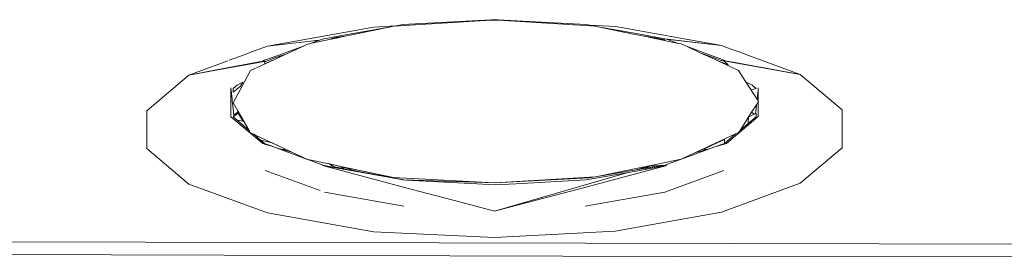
# Model space of a CAD drawing. Header units: millimetres. Extents: x -16331 to -10174, y -4135 to -3584.
# Tile 71 of 256: x -10358.875 to -10358.7505, y -4015.1138 to -4015.0833. Entities that reach past the tile are written whole.
import ezdxf

# ---------------------------------------------------------------- set-up
doc = ezdxf.new("R2010")
doc.units = ezdxf.units.MM
doc.layers.add('DI-Elementos externos em vista', color=9, linetype='Continuous', lineweight=5)
doc.layers.add('IFC-IfcBuildingElementProxy-Contorno', color=250, linetype='Continuous', lineweight=5)

msp = doc.modelspace()

# ---------------------------------------------------------------- linework, layer by layer
at = {"layer": 'DI-Elementos externos em vista'}
for p, q in [((-10358.81547, -4015.08341), (-10358.82778, -4015.08417)), ((-10358.81542, -4015.08336), (-10358.82658, -4015.08396)), ((-10358.81528, -4015.0834), (-10358.81547, -4015.08341)), ((-10358.815, -4015.08333), (-10358.81542, -4015.08336)), ((-10358.81528, -4015.0834), (-10358.81506, -4015.08336)), ((-10358.815, -4015.08338), (-10358.81528, -4015.0834)), ((-10358.81493, -4015.08334), (-10358.815, -4015.08333)), ((-10358.815, -4015.08335), (-10358.81488, -4015.08337)), ((-10358.81486, -4015.08336), (-10358.815, -4015.08335)), ((-10358.81471, -4015.0834), (-10358.815, -4015.08338)), ((-10358.81486, -4015.08334), (-10358.81493, -4015.08334)), ((-10358.81488, -4015.08337), (-10358.81471, -4015.0834)), ((-10358.81458, -4015.08336), (-10358.81486, -4015.08334)), ((-10358.8145, -4015.08341), (-10358.81471, -4015.0834)), ((-10358.80343, -4015.08396), (-10358.81458, -4015.08336)), ((-10358.80224, -4015.08416), (-10358.8145, -4015.08341)), ((-10358.83498, -4015.08512), (-10358.84371, -4015.08667)), ((-10358.83263, -4015.0847), (-10358.83498, -4015.08512)), ((-10358.83315, -4015.08513), (-10358.83456, -4015.08538)), ((-10358.83224, -4015.08509), (-10358.83448, -4015.08556)), ((-10358.82813, -4015.08424), (-10358.83315, -4015.08513)), ((-10358.83077, -4015.08437), (-10358.83263, -4015.0847)), ((-10358.82813, -4015.08424), (-10358.83224, -4015.08509)), ((-10358.83059, -4015.08434), (-10358.83077, -4015.08437)), ((-10358.83027, -4015.08428), (-10358.83059, -4015.08434)), ((-10358.82753, -4015.08411), (-10358.83027, -4015.08428)), ((-10358.82778, -4015.08417), (-10358.82813, -4015.08424)), ((-10358.82738, -4015.08411), (-10358.82769, -4015.08416)), ((-10358.82738, -4015.08411), (-10358.82753, -4015.08411)), ((-10358.82698, -4015.08403), (-10358.82738, -4015.08411)), ((-10358.82731, -4015.0841), (-10358.82738, -4015.08411)), ((-10358.8264, -4015.08405), (-10358.82731, -4015.0841)), ((-10358.82658, -4015.08396), (-10358.82698, -4015.08403)), ((-10358.80319, -4015.084), (-10358.80343, -4015.08396)), ((-10358.80232, -4015.08416), (-10358.80319, -4015.084)), ((-10358.80295, -4015.08402), (-10358.80319, -4015.084)), ((-10358.79974, -4015.08419), (-10358.80295, -4015.08402)), ((-10358.8019, -4015.08423), (-10358.80224, -4015.08416)), ((-10358.79685, -4015.08513), (-10358.8019, -4015.08423)), ((-10358.79745, -4015.08515), (-10358.8019, -4015.08423)), ((-10358.79869, -4015.08438), (-10358.79974, -4015.08419)), ((-10358.79548, -4015.08495), (-10358.79869, -4015.08438)), ((-10358.79324, -4015.08578), (-10358.79685, -4015.08513)), ((-10358.78632, -4015.08658), (-10358.79548, -4015.08495)), ((-10358.83826, -4015.08604), (-10358.84371, -4015.08667)), ((-10358.84371, -4015.08667), (-10358.83828, -4015.08605)), ((-10358.83838, -4015.08637), (-10358.83864, -4015.08643)), ((-10358.83714, -4015.08592), (-10358.83838, -4015.08637)), ((-10358.83814, -4015.08632), (-10358.83838, -4015.08637)), ((-10358.83828, -4015.08605), (-10358.83714, -4015.08592)), ((-10358.83766, -4015.08597), (-10358.83826, -4015.08604)), ((-10358.83589, -4015.08585), (-10358.83814, -4015.08632)), ((-10358.83713, -4015.08591), (-10358.83766, -4015.08597)), ((-10358.83677, -4015.08578), (-10358.83713, -4015.08591)), ((-10358.83456, -4015.08538), (-10358.83677, -4015.08578)), ((-10358.835, -4015.08567), (-10358.83589, -4015.08585)), ((-10358.83554, -4015.08573), (-10358.83589, -4015.08585)), ((-10358.83529, -4015.08564), (-10358.83553, -4015.08573)), ((-10358.83403, -4015.08541), (-10358.83529, -4015.08564)), ((-10358.83448, -4015.08556), (-10358.835, -4015.08567)), ((-10358.83448, -4015.08556), (-10358.83403, -4015.08541)), ((-10358.79563, -4015.08552), (-10358.79745, -4015.08515)), ((-10358.79476, -4015.08563), (-10358.79598, -4015.08541)), ((-10358.79598, -4015.08541), (-10358.79563, -4015.08552)), ((-10358.79552, -4015.08555), (-10358.79563, -4015.08552)), ((-10358.7951, -4015.08563), (-10358.79552, -4015.08555)), ((-10358.79174, -4015.08633), (-10358.7951, -4015.08563)), ((-10358.7951, -4015.08563), (-10358.79345, -4015.08587)), ((-10358.79473, -4015.08564), (-10358.79476, -4015.08563)), ((-10358.79471, -4015.08564), (-10358.79473, -4015.08564)), ((-10358.79345, -4015.08587), (-10358.79471, -4015.08564)), ((-10358.79313, -4015.08581), (-10358.79324, -4015.08578)), ((-10358.79282, -4015.08585), (-10358.79313, -4015.08581)), ((-10358.79174, -4015.08633), (-10358.79312, -4015.08582)), ((-10358.79312, -4015.08582), (-10358.7928, -4015.08585)), ((-10358.79251, -4015.08588), (-10358.79282, -4015.08585)), ((-10358.7928, -4015.08585), (-10358.78632, -4015.08658)), ((-10358.79218, -4015.08592), (-10358.79251, -4015.08588)), ((-10358.78632, -4015.08658), (-10358.79218, -4015.08592)), ((-10358.79141, -4015.08639), (-10358.79174, -4015.08633)), ((-10358.84549, -4015.08733), (-10358.84667, -4015.08777)), ((-10358.84371, -4015.08667), (-10358.84549, -4015.08733)), ((-10358.83909, -4015.08663), (-10358.84217, -4015.08777)), ((-10358.84094, -4015.08748), (-10358.84135, -4015.08768)), ((-10358.83909, -4015.08663), (-10358.84094, -4015.08748)), ((-10358.83864, -4015.08643), (-10358.83909, -4015.08663)), ((-10358.79083, -4015.08666), (-10358.79141, -4015.08639)), ((-10358.79018, -4015.0869), (-10358.79083, -4015.08666)), ((-10358.78898, -4015.08751), (-10358.79083, -4015.08666)), ((-10358.78782, -4015.08777), (-10358.79018, -4015.0869)), ((-10358.78843, -4015.08777), (-10358.78898, -4015.08751)), ((-10358.7883, -4015.08777), (-10358.78876, -4015.08759)), ((-10358.78876, -4015.08759), (-10358.78841, -4015.08777)), ((-10358.78507, -4015.08704), (-10358.78632, -4015.08658)), ((-10358.78408, -4015.08741), (-10358.78507, -4015.08704)), ((-10358.78337, -4015.08767), (-10358.78408, -4015.08741)), ((-10358.84874, -4015.08853), (-10358.85367, -4015.09034)), ((-10358.84432, -4015.08856), (-10358.84862, -4015.08938)), ((-10358.84862, -4015.08943), (-10358.84482, -4015.08874)), ((-10358.84667, -4015.08777), (-10358.84854, -4015.08845)), ((-10358.84291, -4015.08839), (-10358.84586, -4015.08976)), ((-10358.84482, -4015.08874), (-10358.84444, -4015.08867)), ((-10358.84444, -4015.08867), (-10358.84388, -4015.08857)), ((-10358.84409, -4015.08847), (-10358.84432, -4015.08856)), ((-10358.84217, -4015.08777), (-10358.84409, -4015.08847)), ((-10358.84385, -4015.08856), (-10358.84408, -4015.08865)), ((-10358.84408, -4015.08865), (-10358.84406, -4015.08893)), ((-10358.84406, -4015.08893), (-10358.84316, -4015.08851)), ((-10358.84312, -4015.08829), (-10358.84385, -4015.08856)), ((-10358.84316, -4015.08851), (-10358.84291, -4015.08839)), ((-10358.84218, -4015.08794), (-10358.84312, -4015.08829)), ((-10358.84155, -4015.08777), (-10358.84291, -4015.08839)), ((-10358.84291, -4015.08839), (-10358.84225, -4015.08809)), ((-10358.84225, -4015.08809), (-10358.84155, -4015.08777)), ((-10358.84163, -4015.08777), (-10358.84218, -4015.08794)), ((-10358.84135, -4015.08768), (-10358.84163, -4015.08777)), ((-10358.84155, -4015.08777), (-10358.84135, -4015.08768)), ((-10358.84135, -4015.08768), (-10358.84155, -4015.08777)), ((-10358.78803, -4015.08795), (-10358.78843, -4015.08777)), ((-10358.78841, -4015.08777), (-10358.78803, -4015.08795)), ((-10358.78782, -4015.08794), (-10358.7883, -4015.08777)), ((-10358.7874, -4015.08824), (-10358.78803, -4015.08795)), ((-10358.78631, -4015.08832), (-10358.78782, -4015.08777)), ((-10358.78688, -4015.08829), (-10358.78782, -4015.08794)), ((-10358.78729, -4015.08829), (-10358.7874, -4015.08824)), ((-10358.78676, -4015.08854), (-10358.78729, -4015.08829)), ((-10358.78646, -4015.08844), (-10358.78688, -4015.08829)), ((-10358.78676, -4015.08854), (-10358.78544, -4015.08906)), ((-10358.78522, -4015.08925), (-10358.78676, -4015.08854)), ((-10358.78594, -4015.08863), (-10358.78646, -4015.08844)), ((-10358.78646, -4015.08844), (-10358.78553, -4015.08861)), ((-10358.78568, -4015.08856), (-10358.78631, -4015.08832)), ((-10358.78544, -4015.08906), (-10358.78594, -4015.08863)), ((-10358.78483, -4015.08871), (-10358.78568, -4015.08856)), ((-10358.78553, -4015.08861), (-10358.77636, -4015.09025)), ((-10358.78165, -4015.08929), (-10358.78483, -4015.08871)), ((-10358.78311, -4015.08777), (-10358.78337, -4015.08767)), ((-10358.78101, -4015.08854), (-10358.78311, -4015.08777)), ((-10358.77636, -4015.09025), (-10358.78101, -4015.08854)), ((-10358.84862, -4015.08938), (-10358.85367, -4015.09034)), ((-10358.85367, -4015.09034), (-10358.84862, -4015.08943)), ((-10358.84586, -4015.08976), (-10358.84659, -4015.09111)), ((-10358.78416, -4015.08974), (-10358.78522, -4015.08925)), ((-10358.78326, -4015.09113), (-10358.78416, -4015.08974)), ((-10358.78137, -4015.08934), (-10358.78165, -4015.08929)), ((-10358.77636, -4015.09025), (-10358.78137, -4015.08934)), ((-10358.85367, -4015.09034), (-10358.85897, -4015.09484)), ((-10358.84659, -4015.09111), (-10358.84806, -4015.09383)), ((-10358.84681, -4015.09123), (-10358.84756, -4015.09161)), ((-10358.84712, -4015.09172), (-10358.84681, -4015.09123)), ((-10358.78181, -4015.09339), (-10358.78326, -4015.09113)), ((-10358.78319, -4015.09122), (-10358.78288, -4015.09172)), ((-10358.78244, -4015.0916), (-10358.78319, -4015.09122)), ((-10358.77106, -4015.09474), (-10358.77636, -4015.09025)), ((-10358.84834, -4015.0956), (-10358.84834, -4015.09197)), ((-10358.84834, -4015.09197), (-10358.84834, -4015.09199)), ((-10358.84834, -4015.09199), (-10358.84832, -4015.09224)), ((-10358.84832, -4015.09224), (-10358.84827, -4015.09265)), ((-10358.84756, -4015.09161), (-10358.84806, -4015.09203)), ((-10358.84806, -4015.09248), (-10358.84712, -4015.09172)), ((-10358.84806, -4015.09203), (-10358.84806, -4015.09248)), ((-10358.78288, -4015.09172), (-10358.78256, -4015.09221)), ((-10358.78256, -4015.09221), (-10358.78193, -4015.09203)), ((-10358.78193, -4015.09203), (-10358.78244, -4015.0916)), ((-10358.78181, -4015.09339), (-10358.78168, -4015.09224)), ((-10358.78168, -4015.09224), (-10358.78165, -4015.09197)), ((-10358.78165, -4015.09197), (-10358.78165, -4015.09362)), ((-10358.84827, -4015.09265), (-10358.84819, -4015.09339)), ((-10358.84819, -4015.09339), (-10358.84816, -4015.09366)), ((-10358.84816, -4015.09366), (-10358.84813, -4015.09395)), ((-10358.84806, -4015.09383), (-10358.84741, -4015.09496)), ((-10358.78188, -4015.09409), (-10358.78165, -4015.09373)), ((-10358.78165, -4015.09362), (-10358.78181, -4015.09339)), ((-10358.78162, -4015.09368), (-10358.78165, -4015.09362)), ((-10358.78165, -4015.09362), (-10358.78165, -4015.09373)), ((-10358.78165, -4015.09373), (-10358.78162, -4015.09368)), ((-10358.78165, -4015.09373), (-10358.78165, -4015.09559)), ((-10358.85897, -4015.09484), (-10358.85897, -4015.09962)), ((-10358.84813, -4015.09395), (-10358.84806, -4015.09458)), ((-10358.84806, -4015.09458), (-10358.84797, -4015.09544)), ((-10358.84797, -4015.09544), (-10358.84741, -4015.09496)), ((-10358.84741, -4015.09496), (-10358.84603, -4015.09736)), ((-10358.78396, -4015.09733), (-10358.78249, -4015.09504)), ((-10358.78249, -4015.09504), (-10358.78189, -4015.09411)), ((-10358.78249, -4015.09504), (-10358.78218, -4015.0953)), ((-10358.782, -4015.09521), (-10358.78193, -4015.09457)), ((-10358.78193, -4015.09457), (-10358.78188, -4015.09409)), ((-10358.78189, -4015.09411), (-10358.78188, -4015.09409)), ((-10358.77106, -4015.09952), (-10358.77106, -4015.09474)), ((-10358.84432, -4015.09901), (-10358.84834, -4015.0956)), ((-10358.84743, -4015.09517), (-10358.84806, -4015.09563)), ((-10358.84607, -4015.09732), (-10358.84806, -4015.09563)), ((-10358.84806, -4015.09563), (-10358.84756, -4015.09605)), ((-10358.84756, -4015.09605), (-10358.8468, -4015.09616)), ((-10358.84712, -4015.09567), (-10358.84743, -4015.09517)), ((-10358.8468, -4015.09616), (-10358.84712, -4015.09567)), ((-10358.78194, -4015.09584), (-10358.78567, -4015.09901)), ((-10358.78193, -4015.09563), (-10358.78293, -4015.09647)), ((-10358.78287, -4015.09566), (-10358.78293, -4015.09647)), ((-10358.78293, -4015.09647), (-10358.78243, -4015.09605)), ((-10358.78218, -4015.0953), (-10358.78287, -4015.09566)), ((-10358.78243, -4015.09605), (-10358.78193, -4015.09563)), ((-10358.782, -4015.09521), (-10358.78218, -4015.0953)), ((-10358.78193, -4015.09518), (-10358.782, -4015.09521)), ((-10358.78165, -4015.09559), (-10358.78194, -4015.09584)), ((-10358.78194, -4015.09584), (-10358.78193, -4015.09563)), ((-10358.78193, -4015.09551), (-10358.78193, -4015.09518)), ((-10358.78193, -4015.09563), (-10358.78193, -4015.09551)), ((-10358.84603, -4015.09736), (-10358.84607, -4015.09732)), ((-10358.84603, -4015.09736), (-10358.84586, -4015.09765)), ((-10358.78415, -4015.09762), (-10358.78396, -4015.09733)), ((-10358.78293, -4015.09647), (-10358.78396, -4015.09733)), ((-10358.84586, -4015.09765), (-10358.84546, -4015.09783)), ((-10358.84546, -4015.09783), (-10358.84524, -4015.09794)), ((-10358.84461, -4015.09856), (-10358.84546, -4015.09783)), ((-10358.84524, -4015.09794), (-10358.84315, -4015.09891)), ((-10358.84407, -4015.09901), (-10358.84461, -4015.09856)), ((-10358.84455, -4015.09857), (-10358.84407, -4015.09901)), ((-10358.84314, -4015.09891), (-10358.84455, -4015.09857)), ((-10358.78967, -4015.10017), (-10358.78451, -4015.09779)), ((-10358.78594, -4015.09849), (-10358.78684, -4015.09891)), ((-10358.7846, -4015.09786), (-10358.78594, -4015.09899)), ((-10358.78594, -4015.09899), (-10358.78594, -4015.09849)), ((-10358.78451, -4015.09779), (-10358.7846, -4015.09786)), ((-10358.78451, -4015.09779), (-10358.78415, -4015.09762)), ((-10358.85897, -4015.09962), (-10358.85367, -4015.10412)), ((-10358.84395, -4015.09912), (-10358.84432, -4015.09901)), ((-10358.84317, -4015.09934), (-10358.84407, -4015.09901)), ((-10358.84407, -4015.09901), (-10358.84311, -4015.09933)), ((-10358.84317, -4015.09934), (-10358.84395, -4015.09912)), ((-10358.84271, -4015.09948), (-10358.84317, -4015.09934)), ((-10358.83867, -4015.101), (-10358.84317, -4015.09934)), ((-10358.84315, -4015.09891), (-10358.84134, -4015.09976)), ((-10358.84224, -4015.09933), (-10358.84314, -4015.09891)), ((-10358.84311, -4015.09933), (-10358.84271, -4015.09948)), ((-10358.84271, -4015.09948), (-10358.84218, -4015.09967)), ((-10358.84134, -4015.09976), (-10358.84224, -4015.09933)), ((-10358.84218, -4015.09967), (-10358.84198, -4015.09969)), ((-10358.84063, -4015.10008), (-10358.84198, -4015.09969)), ((-10358.84198, -4015.09969), (-10358.84134, -4015.09976)), ((-10358.84134, -4015.09976), (-10358.84063, -4015.10008)), ((-10358.78782, -4015.09967), (-10358.79083, -4015.10077)), ((-10358.78801, -4015.09969), (-10358.78936, -4015.10008)), ((-10358.78774, -4015.09933), (-10358.78865, -4015.09975)), ((-10358.78865, -4015.09975), (-10358.78801, -4015.09969)), ((-10358.78801, -4015.09969), (-10358.78782, -4015.09967)), ((-10358.78782, -4015.09967), (-10358.78728, -4015.09947)), ((-10358.78728, -4015.09947), (-10358.78782, -4015.09967)), ((-10358.78684, -4015.09891), (-10358.78774, -4015.09933)), ((-10358.78594, -4015.09899), (-10358.78728, -4015.09947)), ((-10358.78567, -4015.09901), (-10358.78728, -4015.09947)), ((-10358.78728, -4015.09947), (-10358.78688, -4015.09933)), ((-10358.78688, -4015.09933), (-10358.78594, -4015.09899)), ((-10358.77636, -4015.10402), (-10358.77106, -4015.09952)), ((-10358.84063, -4015.10008), (-10358.8401, -4015.10033)), ((-10358.8401, -4015.10033), (-10358.83867, -4015.101)), ((-10358.83867, -4015.101), (-10358.83863, -4015.10102)), ((-10358.83863, -4015.10102), (-10358.83592, -4015.10158)), ((-10358.83657, -4015.10177), (-10358.8386, -4015.10102)), ((-10358.7948, -4015.10167), (-10358.79139, -4015.10097)), ((-10358.79083, -4015.10077), (-10358.79345, -4015.10172)), ((-10358.79139, -4015.10097), (-10358.78967, -4015.10017)), ((-10358.78936, -4015.10008), (-10358.78967, -4015.10017)), ((-10358.84399, -4015.1024), (-10358.83707, -4015.10494)), ((-10358.83172, -4015.10268), (-10358.83676, -4015.10179)), ((-10358.83676, -4015.10179), (-10358.83079, -4015.10337)), ((-10358.83219, -4015.10255), (-10358.83657, -4015.10177)), ((-10358.83592, -4015.10158), (-10358.83528, -4015.10194)), ((-10358.83456, -4015.10187), (-10358.83592, -4015.10158)), ((-10358.83592, -4015.10158), (-10358.83445, -4015.10189)), ((-10358.83528, -4015.10194), (-10358.83402, -4015.10216)), ((-10358.83402, -4015.10216), (-10358.83456, -4015.10187)), ((-10358.83274, -4015.10239), (-10358.83445, -4015.10189)), ((-10358.83445, -4015.10189), (-10358.82778, -4015.10328)), ((-10358.83219, -4015.10255), (-10358.83274, -4015.10239)), ((-10358.82647, -4015.10357), (-10358.83219, -4015.10255)), ((-10358.80204, -4015.10316), (-10358.7948, -4015.10167)), ((-10358.79703, -4015.10232), (-10358.80204, -4015.10316)), ((-10358.7992, -4015.10337), (-10358.79323, -4015.10179)), ((-10358.79323, -4015.10179), (-10358.79828, -4015.10269)), ((-10358.79547, -4015.10187), (-10358.79703, -4015.10232)), ((-10358.79592, -4015.10213), (-10358.79703, -4015.10232)), ((-10358.79597, -4015.10216), (-10358.79471, -4015.10194)), ((-10358.79592, -4015.10213), (-10358.79597, -4015.10216)), ((-10358.79345, -4015.10172), (-10358.79592, -4015.10213)), ((-10358.79542, -4015.10186), (-10358.79592, -4015.10213)), ((-10358.79538, -4015.10184), (-10358.79547, -4015.10187)), ((-10358.79345, -4015.10172), (-10358.79542, -4015.10186)), ((-10358.7948, -4015.10167), (-10358.79538, -4015.10184)), ((-10358.79471, -4015.10194), (-10358.79345, -4015.10172)), ((-10358.79347, -4015.10514), (-10358.786, -4015.1024)), ((-10358.82657, -4015.1036), (-10358.83172, -4015.10268)), ((-10358.83079, -4015.10337), (-10358.82542, -4015.1048)), ((-10358.82778, -4015.10328), (-10358.815, -4015.10398)), ((-10358.82615, -4015.10362), (-10358.82657, -4015.1036)), ((-10358.815, -4015.10398), (-10358.82647, -4015.10357)), ((-10358.81725, -4015.10411), (-10358.82615, -4015.10362)), ((-10358.79828, -4015.10269), (-10358.815, -4015.10757)), ((-10358.815, -4015.10398), (-10358.80222, -4015.1032)), ((-10358.80303, -4015.10333), (-10358.815, -4015.10398)), ((-10358.80342, -4015.1036), (-10358.81229, -4015.10408)), ((-10358.80457, -4015.1048), (-10358.7992, -4015.10337)), ((-10358.79828, -4015.10269), (-10358.80342, -4015.1036)), ((-10358.80229, -4015.1032), (-10358.80303, -4015.10333)), ((-10358.80222, -4015.1032), (-10358.80204, -4015.10316)), ((-10358.85367, -4015.10412), (-10358.8437, -4015.10778)), ((-10358.82542, -4015.1048), (-10358.81928, -4015.10643)), ((-10358.815, -4015.10423), (-10358.81725, -4015.10411)), ((-10358.81229, -4015.10408), (-10358.815, -4015.10423)), ((-10358.81071, -4015.10643), (-10358.80457, -4015.1048)), ((-10358.78632, -4015.10768), (-10358.77636, -4015.10402)), ((-10358.83651, -4015.10515), (-10358.82645, -4015.10694)), ((-10358.80355, -4015.10694), (-10358.79347, -4015.10514)), ((-10358.81928, -4015.10643), (-10358.815, -4015.10757)), ((-10358.815, -4015.10757), (-10358.81071, -4015.10643)), ((-10358.8437, -4015.10778), (-10358.83027, -4015.11018)), ((-10358.79974, -4015.11007), (-10358.78632, -4015.10768)), ((-10358.71799, -4015.11178), (-10358.97986, -4015.11123)), ((-10358.83027, -4015.11018), (-10358.815, -4015.1109)), ((-10358.815, -4015.1109), (-10358.79974, -4015.11007)), ((-10358.79208, -4015.11327), (-10359.12789, -4015.11236)), ((-10358.45627, -4015.11377), (-10358.79208, -4015.11327))]:
    msp.add_line(p, q, dxfattribs=at)
at = {"layer": 'IFC-IfcBuildingElementProxy-Contorno', "lineweight": 5}
for p, q in [((-10358.81547, -4015.08341), (-10358.82778, -4015.08417)), ((-10358.81542, -4015.08336), (-10358.82658, -4015.08396)), ((-10358.81528, -4015.0834), (-10358.81547, -4015.08341)), ((-10358.815, -4015.08333), (-10358.81542, -4015.08336)), ((-10358.81528, -4015.0834), (-10358.81506, -4015.08336)), ((-10358.815, -4015.08338), (-10358.81528, -4015.0834)), ((-10358.81493, -4015.08334), (-10358.815, -4015.08333)), ((-10358.815, -4015.08335), (-10358.81488, -4015.08337)), ((-10358.81486, -4015.08336), (-10358.815, -4015.08335)), ((-10358.81471, -4015.0834), (-10358.815, -4015.08338)), ((-10358.81486, -4015.08334), (-10358.81493, -4015.08334)), ((-10358.81488, -4015.08337), (-10358.81471, -4015.0834)), ((-10358.81458, -4015.08336), (-10358.81486, -4015.08334)), ((-10358.8145, -4015.08341), (-10358.81471, -4015.0834)), ((-10358.80343, -4015.08396), (-10358.81458, -4015.08336)), ((-10358.80224, -4015.08416), (-10358.8145, -4015.08341)), ((-10358.83498, -4015.08512), (-10358.84371, -4015.08667)), ((-10358.83263, -4015.0847), (-10358.83498, -4015.08512)), ((-10358.83315, -4015.08513), (-10358.83456, -4015.08538)), ((-10358.83224, -4015.08509), (-10358.83448, -4015.08556)), ((-10358.82813, -4015.08424), (-10358.83315, -4015.08513)), ((-10358.83077, -4015.08437), (-10358.83263, -4015.0847)), ((-10358.82813, -4015.08424), (-10358.83224, -4015.08509)), ((-10358.83059, -4015.08434), (-10358.83077, -4015.08437)), ((-10358.83027, -4015.08428), (-10358.83059, -4015.08434)), ((-10358.82753, -4015.08411), (-10358.83027, -4015.08428)), ((-10358.82778, -4015.08417), (-10358.82813, -4015.08424)), ((-10358.82738, -4015.08411), (-10358.82769, -4015.08416)), ((-10358.82738, -4015.08411), (-10358.82753, -4015.08411)), ((-10358.82698, -4015.08403), (-10358.82738, -4015.08411)), ((-10358.82731, -4015.0841), (-10358.82738, -4015.08411)), ((-10358.8264, -4015.08405), (-10358.82731, -4015.0841)), ((-10358.82658, -4015.08396), (-10358.82698, -4015.08403)), ((-10358.80319, -4015.084), (-10358.80343, -4015.08396)), ((-10358.80232, -4015.08416), (-10358.80319, -4015.084)), ((-10358.80295, -4015.08402), (-10358.80319, -4015.084)), ((-10358.79974, -4015.08419), (-10358.80295, -4015.08402)), ((-10358.8019, -4015.08423), (-10358.80224, -4015.08416)), ((-10358.79685, -4015.08513), (-10358.8019, -4015.08423)), ((-10358.79745, -4015.08515), (-10358.8019, -4015.08423)), ((-10358.79869, -4015.08438), (-10358.79974, -4015.08419)), ((-10358.79548, -4015.08495), (-10358.79869, -4015.08438)), ((-10358.79324, -4015.08578), (-10358.79685, -4015.08513)), ((-10358.78632, -4015.08658), (-10358.79548, -4015.08495)), ((-10358.83826, -4015.08604), (-10358.84371, -4015.08667)), ((-10358.84371, -4015.08667), (-10358.83828, -4015.08605)), ((-10358.83838, -4015.08637), (-10358.83864, -4015.08643)), ((-10358.83714, -4015.08592), (-10358.83838, -4015.08637)), ((-10358.83814, -4015.08632), (-10358.83838, -4015.08637)), ((-10358.83828, -4015.08605), (-10358.83714, -4015.08592)), ((-10358.83766, -4015.08597), (-10358.83826, -4015.08604)), ((-10358.83589, -4015.08585), (-10358.83814, -4015.08632)), ((-10358.83713, -4015.08591), (-10358.83766, -4015.08597)), ((-10358.83677, -4015.08578), (-10358.83713, -4015.08591)), ((-10358.83456, -4015.08538), (-10358.83677, -4015.08578)), ((-10358.835, -4015.08567), (-10358.83589, -4015.08585)), ((-10358.83554, -4015.08573), (-10358.83589, -4015.08585)), ((-10358.83529, -4015.08564), (-10358.83553, -4015.08573)), ((-10358.83403, -4015.08541), (-10358.83529, -4015.08564)), ((-10358.83448, -4015.08556), (-10358.835, -4015.08567)), ((-10358.83448, -4015.08556), (-10358.83403, -4015.08541)), ((-10358.79563, -4015.08552), (-10358.79745, -4015.08515)), ((-10358.79476, -4015.08563), (-10358.79598, -4015.08541)), ((-10358.79598, -4015.08541), (-10358.79563, -4015.08552)), ((-10358.79552, -4015.08555), (-10358.79563, -4015.08552)), ((-10358.7951, -4015.08563), (-10358.79552, -4015.08555)), ((-10358.79174, -4015.08633), (-10358.7951, -4015.08563)), ((-10358.7951, -4015.08563), (-10358.79345, -4015.08587)), ((-10358.79473, -4015.08564), (-10358.79476, -4015.08563)), ((-10358.79471, -4015.08564), (-10358.79473, -4015.08564)), ((-10358.79345, -4015.08587), (-10358.79471, -4015.08564)), ((-10358.79313, -4015.08581), (-10358.79324, -4015.08578)), ((-10358.79282, -4015.08585), (-10358.79313, -4015.08581)), ((-10358.79174, -4015.08633), (-10358.79312, -4015.08582)), ((-10358.79312, -4015.08582), (-10358.7928, -4015.08585)), ((-10358.79251, -4015.08588), (-10358.79282, -4015.08585)), ((-10358.7928, -4015.08585), (-10358.78632, -4015.08658)), ((-10358.79218, -4015.08592), (-10358.79251, -4015.08588)), ((-10358.78632, -4015.08658), (-10358.79218, -4015.08592)), ((-10358.79141, -4015.08639), (-10358.79174, -4015.08633)), ((-10358.84549, -4015.08733), (-10358.84667, -4015.08777)), ((-10358.84371, -4015.08667), (-10358.84549, -4015.08733)), ((-10358.83909, -4015.08663), (-10358.84217, -4015.08777)), ((-10358.84094, -4015.08748), (-10358.84135, -4015.08768)), ((-10358.83909, -4015.08663), (-10358.84094, -4015.08748)), ((-10358.83864, -4015.08643), (-10358.83909, -4015.08663)), ((-10358.79083, -4015.08666), (-10358.79141, -4015.08639)), ((-10358.79018, -4015.0869), (-10358.79083, -4015.08666)), ((-10358.78898, -4015.08751), (-10358.79083, -4015.08666)), ((-10358.78782, -4015.08777), (-10358.79018, -4015.0869)), ((-10358.78843, -4015.08777), (-10358.78898, -4015.08751)), ((-10358.7883, -4015.08777), (-10358.78876, -4015.08759)), ((-10358.78876, -4015.08759), (-10358.78841, -4015.08777)), ((-10358.78507, -4015.08704), (-10358.78632, -4015.08658)), ((-10358.78408, -4015.08741), (-10358.78507, -4015.08704)), ((-10358.78337, -4015.08767), (-10358.78408, -4015.08741)), ((-10358.84874, -4015.08853), (-10358.85367, -4015.09034)), ((-10358.84432, -4015.08856), (-10358.84862, -4015.08938)), ((-10358.84862, -4015.08943), (-10358.84482, -4015.08874)), ((-10358.84667, -4015.08777), (-10358.84854, -4015.08845)), ((-10358.84291, -4015.08839), (-10358.84586, -4015.08976)), ((-10358.84482, -4015.08874), (-10358.84444, -4015.08867)), ((-10358.84444, -4015.08867), (-10358.84388, -4015.08857)), ((-10358.84409, -4015.08847), (-10358.84432, -4015.08856)), ((-10358.84217, -4015.08777), (-10358.84409, -4015.08847)), ((-10358.84385, -4015.08856), (-10358.84408, -4015.08865)), ((-10358.84408, -4015.08865), (-10358.84406, -4015.08893)), ((-10358.84406, -4015.08893), (-10358.84316, -4015.08851)), ((-10358.84312, -4015.08829), (-10358.84385, -4015.08856)), ((-10358.84316, -4015.08851), (-10358.84291, -4015.08839)), ((-10358.84218, -4015.08794), (-10358.84312, -4015.08829)), ((-10358.84155, -4015.08777), (-10358.84291, -4015.08839)), ((-10358.84291, -4015.08839), (-10358.84225, -4015.08809)), ((-10358.84225, -4015.08809), (-10358.84155, -4015.08777)), ((-10358.84163, -4015.08777), (-10358.84218, -4015.08794)), ((-10358.84135, -4015.08768), (-10358.84163, -4015.08777)), ((-10358.84155, -4015.08777), (-10358.84135, -4015.08768)), ((-10358.84135, -4015.08768), (-10358.84155, -4015.08777)), ((-10358.78803, -4015.08795), (-10358.78843, -4015.08777)), ((-10358.78841, -4015.08777), (-10358.78803, -4015.08795)), ((-10358.78782, -4015.08794), (-10358.7883, -4015.08777)), ((-10358.7874, -4015.08824), (-10358.78803, -4015.08795)), ((-10358.78631, -4015.08832), (-10358.78782, -4015.08777)), ((-10358.78688, -4015.08829), (-10358.78782, -4015.08794)), ((-10358.78729, -4015.08829), (-10358.7874, -4015.08824)), ((-10358.78676, -4015.08854), (-10358.78729, -4015.08829)), ((-10358.78646, -4015.08844), (-10358.78688, -4015.08829)), ((-10358.78676, -4015.08854), (-10358.78544, -4015.08906)), ((-10358.78522, -4015.08925), (-10358.78676, -4015.08854)), ((-10358.78594, -4015.08863), (-10358.78646, -4015.08844)), ((-10358.78646, -4015.08844), (-10358.78553, -4015.08861)), ((-10358.78568, -4015.08856), (-10358.78631, -4015.08832)), ((-10358.78544, -4015.08906), (-10358.78594, -4015.08863)), ((-10358.78483, -4015.08871), (-10358.78568, -4015.08856)), ((-10358.78553, -4015.08861), (-10358.77636, -4015.09025)), ((-10358.78165, -4015.08929), (-10358.78483, -4015.08871)), ((-10358.78311, -4015.08777), (-10358.78337, -4015.08767)), ((-10358.78101, -4015.08854), (-10358.78311, -4015.08777)), ((-10358.77636, -4015.09025), (-10358.78101, -4015.08854)), ((-10358.84862, -4015.08938), (-10358.85367, -4015.09034)), ((-10358.85367, -4015.09034), (-10358.84862, -4015.08943)), ((-10358.84586, -4015.08976), (-10358.84659, -4015.09111)), ((-10358.78416, -4015.08974), (-10358.78522, -4015.08925)), ((-10358.78326, -4015.09113), (-10358.78416, -4015.08974)), ((-10358.78137, -4015.08934), (-10358.78165, -4015.08929)), ((-10358.77636, -4015.09025), (-10358.78137, -4015.08934)), ((-10358.85367, -4015.09034), (-10358.85897, -4015.09484)), ((-10358.84659, -4015.09111), (-10358.84806, -4015.09383)), ((-10358.84681, -4015.09123), (-10358.84756, -4015.09161)), ((-10358.84712, -4015.09172), (-10358.84681, -4015.09123)), ((-10358.78181, -4015.09339), (-10358.78326, -4015.09113)), ((-10358.78319, -4015.09122), (-10358.78288, -4015.09172)), ((-10358.78244, -4015.0916), (-10358.78319, -4015.09122)), ((-10358.77106, -4015.09474), (-10358.77636, -4015.09025)), ((-10358.84834, -4015.0956), (-10358.84834, -4015.09197)), ((-10358.84834, -4015.09197), (-10358.84834, -4015.09199)), ((-10358.84834, -4015.09199), (-10358.84832, -4015.09224)), ((-10358.84832, -4015.09224), (-10358.84827, -4015.09265)), ((-10358.84756, -4015.09161), (-10358.84806, -4015.09203)), ((-10358.84806, -4015.09248), (-10358.84712, -4015.09172)), ((-10358.84806, -4015.09203), (-10358.84806, -4015.09248)), ((-10358.78288, -4015.09172), (-10358.78256, -4015.09221)), ((-10358.78256, -4015.09221), (-10358.78193, -4015.09203)), ((-10358.78193, -4015.09203), (-10358.78244, -4015.0916)), ((-10358.78181, -4015.09339), (-10358.78168, -4015.09224)), ((-10358.78168, -4015.09224), (-10358.78165, -4015.09197)), ((-10358.78165, -4015.09197), (-10358.78165, -4015.09362)), ((-10358.84827, -4015.09265), (-10358.84819, -4015.09339)), ((-10358.84819, -4015.09339), (-10358.84816, -4015.09366)), ((-10358.84816, -4015.09366), (-10358.84813, -4015.09395)), ((-10358.84806, -4015.09383), (-10358.84741, -4015.09496)), ((-10358.78188, -4015.09409), (-10358.78165, -4015.09373)), ((-10358.78165, -4015.09362), (-10358.78181, -4015.09339)), ((-10358.78162, -4015.09368), (-10358.78165, -4015.09362)), ((-10358.78165, -4015.09362), (-10358.78165, -4015.09373)), ((-10358.78165, -4015.09373), (-10358.78162, -4015.09368)), ((-10358.78165, -4015.09373), (-10358.78165, -4015.09559)), ((-10358.85897, -4015.09484), (-10358.85897, -4015.09962)), ((-10358.84813, -4015.09395), (-10358.84806, -4015.09458)), ((-10358.84806, -4015.09458), (-10358.84797, -4015.09544)), ((-10358.84797, -4015.09544), (-10358.84741, -4015.09496)), ((-10358.84741, -4015.09496), (-10358.84603, -4015.09736)), ((-10358.78396, -4015.09733), (-10358.78249, -4015.09504)), ((-10358.78249, -4015.09504), (-10358.78189, -4015.09411)), ((-10358.78249, -4015.09504), (-10358.78218, -4015.0953)), ((-10358.782, -4015.09521), (-10358.78193, -4015.09457)), ((-10358.78193, -4015.09457), (-10358.78188, -4015.09409)), ((-10358.78189, -4015.09411), (-10358.78188, -4015.09409)), ((-10358.77106, -4015.09952), (-10358.77106, -4015.09474)), ((-10358.84432, -4015.09901), (-10358.84834, -4015.0956)), ((-10358.84743, -4015.09517), (-10358.84806, -4015.09563)), ((-10358.84607, -4015.09732), (-10358.84806, -4015.09563)), ((-10358.84806, -4015.09563), (-10358.84756, -4015.09605)), ((-10358.84756, -4015.09605), (-10358.8468, -4015.09616)), ((-10358.84712, -4015.09567), (-10358.84743, -4015.09517)), ((-10358.8468, -4015.09616), (-10358.84712, -4015.09567)), ((-10358.78194, -4015.09584), (-10358.78567, -4015.09901)), ((-10358.78193, -4015.09563), (-10358.78293, -4015.09647)), ((-10358.78287, -4015.09566), (-10358.78293, -4015.09647)), ((-10358.78293, -4015.09647), (-10358.78243, -4015.09605)), ((-10358.78218, -4015.0953), (-10358.78287, -4015.09566)), ((-10358.78243, -4015.09605), (-10358.78193, -4015.09563)), ((-10358.782, -4015.09521), (-10358.78218, -4015.0953)), ((-10358.78193, -4015.09518), (-10358.782, -4015.09521)), ((-10358.78165, -4015.09559), (-10358.78194, -4015.09584)), ((-10358.78194, -4015.09584), (-10358.78193, -4015.09563)), ((-10358.78193, -4015.09551), (-10358.78193, -4015.09518)), ((-10358.78193, -4015.09563), (-10358.78193, -4015.09551)), ((-10358.84603, -4015.09736), (-10358.84607, -4015.09732)), ((-10358.84603, -4015.09736), (-10358.84586, -4015.09765)), ((-10358.78415, -4015.09762), (-10358.78396, -4015.09733)), ((-10358.78293, -4015.09647), (-10358.78396, -4015.09733)), ((-10358.84586, -4015.09765), (-10358.84546, -4015.09783)), ((-10358.84546, -4015.09783), (-10358.84524, -4015.09794)), ((-10358.84461, -4015.09856), (-10358.84546, -4015.09783)), ((-10358.84524, -4015.09794), (-10358.84315, -4015.09891)), ((-10358.84407, -4015.09901), (-10358.84461, -4015.09856)), ((-10358.84455, -4015.09857), (-10358.84407, -4015.09901)), ((-10358.84314, -4015.09891), (-10358.84455, -4015.09857)), ((-10358.78967, -4015.10017), (-10358.78451, -4015.09779)), ((-10358.78594, -4015.09849), (-10358.78684, -4015.09891)), ((-10358.7846, -4015.09786), (-10358.78594, -4015.09899)), ((-10358.78594, -4015.09899), (-10358.78594, -4015.09849)), ((-10358.78451, -4015.09779), (-10358.7846, -4015.09786)), ((-10358.78451, -4015.09779), (-10358.78415, -4015.09762)), ((-10358.85897, -4015.09962), (-10358.85367, -4015.10412)), ((-10358.84395, -4015.09912), (-10358.84432, -4015.09901)), ((-10358.84317, -4015.09934), (-10358.84407, -4015.09901)), ((-10358.84407, -4015.09901), (-10358.84311, -4015.09933)), ((-10358.84317, -4015.09934), (-10358.84395, -4015.09912)), ((-10358.84271, -4015.09948), (-10358.84317, -4015.09934)), ((-10358.83867, -4015.101), (-10358.84317, -4015.09934)), ((-10358.84315, -4015.09891), (-10358.84134, -4015.09976)), ((-10358.84224, -4015.09933), (-10358.84314, -4015.09891)), ((-10358.84311, -4015.09933), (-10358.84271, -4015.09948)), ((-10358.84271, -4015.09948), (-10358.84218, -4015.09967)), ((-10358.84134, -4015.09976), (-10358.84224, -4015.09933)), ((-10358.84218, -4015.09967), (-10358.84198, -4015.09969)), ((-10358.84063, -4015.10008), (-10358.84198, -4015.09969)), ((-10358.84198, -4015.09969), (-10358.84134, -4015.09976)), ((-10358.84134, -4015.09976), (-10358.84063, -4015.10008)), ((-10358.78782, -4015.09967), (-10358.79083, -4015.10077)), ((-10358.78801, -4015.09969), (-10358.78936, -4015.10008)), ((-10358.78774, -4015.09933), (-10358.78865, -4015.09975)), ((-10358.78865, -4015.09975), (-10358.78801, -4015.09969)), ((-10358.78801, -4015.09969), (-10358.78782, -4015.09967)), ((-10358.78782, -4015.09967), (-10358.78728, -4015.09947)), ((-10358.78728, -4015.09947), (-10358.78782, -4015.09967)), ((-10358.78684, -4015.09891), (-10358.78774, -4015.09933)), ((-10358.78594, -4015.09899), (-10358.78728, -4015.09947)), ((-10358.78567, -4015.09901), (-10358.78728, -4015.09947)), ((-10358.78728, -4015.09947), (-10358.78688, -4015.09933)), ((-10358.78688, -4015.09933), (-10358.78594, -4015.09899)), ((-10358.77636, -4015.10402), (-10358.77106, -4015.09952)), ((-10358.84063, -4015.10008), (-10358.8401, -4015.10033)), ((-10358.8401, -4015.10033), (-10358.83867, -4015.101)), ((-10358.83867, -4015.101), (-10358.83863, -4015.10102)), ((-10358.83863, -4015.10102), (-10358.83592, -4015.10158)), ((-10358.83657, -4015.10177), (-10358.8386, -4015.10102)), ((-10358.7948, -4015.10167), (-10358.79139, -4015.10097)), ((-10358.79083, -4015.10077), (-10358.79345, -4015.10172)), ((-10358.79139, -4015.10097), (-10358.78967, -4015.10017)), ((-10358.78936, -4015.10008), (-10358.78967, -4015.10017)), ((-10358.84399, -4015.1024), (-10358.83707, -4015.10494)), ((-10358.83172, -4015.10268), (-10358.83676, -4015.10179)), ((-10358.83676, -4015.10179), (-10358.83079, -4015.10337)), ((-10358.83219, -4015.10255), (-10358.83657, -4015.10177)), ((-10358.83592, -4015.10158), (-10358.83528, -4015.10194)), ((-10358.83456, -4015.10187), (-10358.83592, -4015.10158)), ((-10358.83592, -4015.10158), (-10358.83445, -4015.10189)), ((-10358.83528, -4015.10194), (-10358.83402, -4015.10216)), ((-10358.83402, -4015.10216), (-10358.83456, -4015.10187)), ((-10358.83274, -4015.10239), (-10358.83445, -4015.10189)), ((-10358.83445, -4015.10189), (-10358.82778, -4015.10328)), ((-10358.83219, -4015.10255), (-10358.83274, -4015.10239)), ((-10358.82647, -4015.10357), (-10358.83219, -4015.10255)), ((-10358.80204, -4015.10316), (-10358.7948, -4015.10167)), ((-10358.79703, -4015.10232), (-10358.80204, -4015.10316)), ((-10358.7992, -4015.10337), (-10358.79323, -4015.10179)), ((-10358.79323, -4015.10179), (-10358.79828, -4015.10269)), ((-10358.79547, -4015.10187), (-10358.79703, -4015.10232)), ((-10358.79592, -4015.10213), (-10358.79703, -4015.10232)), ((-10358.79597, -4015.10216), (-10358.79471, -4015.10194)), ((-10358.79592, -4015.10213), (-10358.79597, -4015.10216)), ((-10358.79345, -4015.10172), (-10358.79592, -4015.10213)), ((-10358.79542, -4015.10186), (-10358.79592, -4015.10213)), ((-10358.79538, -4015.10184), (-10358.79547, -4015.10187)), ((-10358.79345, -4015.10172), (-10358.79542, -4015.10186)), ((-10358.7948, -4015.10167), (-10358.79538, -4015.10184)), ((-10358.79471, -4015.10194), (-10358.79345, -4015.10172)), ((-10358.79347, -4015.10514), (-10358.786, -4015.1024)), ((-10358.82657, -4015.1036), (-10358.83172, -4015.10268)), ((-10358.83079, -4015.10337), (-10358.82542, -4015.1048)), ((-10358.82778, -4015.10328), (-10358.815, -4015.10398)), ((-10358.82615, -4015.10362), (-10358.82657, -4015.1036)), ((-10358.815, -4015.10398), (-10358.82647, -4015.10357)), ((-10358.81725, -4015.10411), (-10358.82615, -4015.10362)), ((-10358.79828, -4015.10269), (-10358.815, -4015.10757)), ((-10358.815, -4015.10398), (-10358.80222, -4015.1032)), ((-10358.80303, -4015.10333), (-10358.815, -4015.10398)), ((-10358.80342, -4015.1036), (-10358.81229, -4015.10408)), ((-10358.80457, -4015.1048), (-10358.7992, -4015.10337)), ((-10358.79828, -4015.10269), (-10358.80342, -4015.1036)), ((-10358.80229, -4015.1032), (-10358.80303, -4015.10333)), ((-10358.80222, -4015.1032), (-10358.80204, -4015.10316)), ((-10358.85367, -4015.10412), (-10358.8437, -4015.10778)), ((-10358.82542, -4015.1048), (-10358.81928, -4015.10643)), ((-10358.815, -4015.10423), (-10358.81725, -4015.10411)), ((-10358.81229, -4015.10408), (-10358.815, -4015.10423)), ((-10358.81071, -4015.10643), (-10358.80457, -4015.1048)), ((-10358.78632, -4015.10768), (-10358.77636, -4015.10402)), ((-10358.83651, -4015.10515), (-10358.82645, -4015.10694)), ((-10358.80355, -4015.10694), (-10358.79347, -4015.10514)), ((-10358.81928, -4015.10643), (-10358.815, -4015.10757)), ((-10358.815, -4015.10757), (-10358.81071, -4015.10643)), ((-10358.8437, -4015.10778), (-10358.83027, -4015.11018)), ((-10358.79974, -4015.11007), (-10358.78632, -4015.10768)), ((-10358.71799, -4015.11178), (-10358.97986, -4015.11123)), ((-10358.83027, -4015.11018), (-10358.815, -4015.1109)), ((-10358.815, -4015.1109), (-10358.79974, -4015.11007)), ((-10358.79208, -4015.11327), (-10359.12789, -4015.11236)), ((-10358.45627, -4015.11377), (-10358.79208, -4015.11327))]:
    msp.add_line(p, q, dxfattribs=at)

doc.saveas('drawing.dxf')
